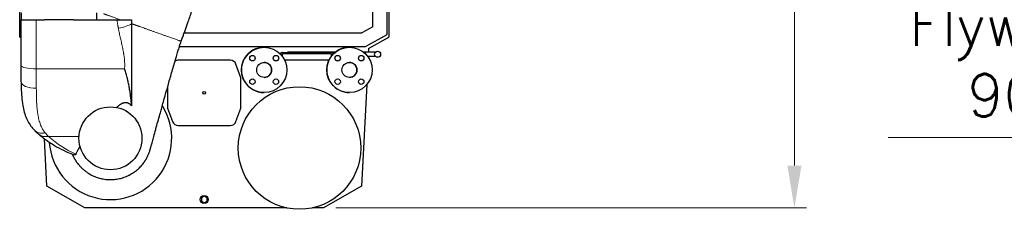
# Model space of a CAD drawing. Header units: inches. Extents: x 0 to 23760, y -13 to 16800.
# Tile 144 of 217: x 11127 to 14381, y 10944 to 11570. Entities that reach past the tile are written whole.
import ezdxf

# ---------------------------------------------------------------- set-up
doc = ezdxf.new("R2010")
doc.units = ezdxf.units.IN
doc.layers.add('254', color=7, linetype='Continuous', true_color=0xffffff)
doc.styles.add('latin_extended', font='simplex.shx')
doc.dimstyles.get("Standard").update_dxf_attribs({"dimtxt": 0.18, "dimasz": 0.18, "dimexe": 0.18, "dimexo": 0.0625, "dimgap": 0.09, "dimtad": 0, "dimtih": 1, "dimtoh": 1, "dimdec": 4, "dimzin": 0, "dimdsep": 46, "dimtxsty": 'Standard', "dimcen": 0.09, "dimadec": 0, "dimazin": 0, "dimtfac": 1, "dimtdec": 4, "dimtofl": 0, "dimtmove": 0, "dimatfit": 3, "dimfxl": 1, "dimtolj": 1, "dimtzin": 0, "dimarcsym": 0})

# ---------------------------------------------------------------- blocks, each defined once
blk = doc.blocks.new('_U10')
at = {"layer": '254', "color": 3, "linetype": 'Continuous', "lineweight": 13, "transparency": 16777216}
for p, q in [((15470.6, 11727.4), (15470.6, 11141)), ((15630.6, 11727.4), (15630.6, 11141)), ((15470.6, 11181), (13997.3, 11181)), ((15330.6, 11181), (15190.6, 11181)), ((15630.6, 11181), (15470.6, 11181)), ((15770.6, 11181), (15910.6, 11181))]:
    blk.add_line(p, q, dxfattribs=at)
at = {"layer": '254', "color": 3, "transparency": 16777216}
for points in [[(15330.6, 11157.7), (15330.6, 11204.3), (15470.6, 11181)], [(15770.6, 11204.3), (15770.6, 11157.7), (15630.6, 11181)]]:
    blk.add_solid(points, dxfattribs=at)
at = {"layer": 'Defpoints', "color": 0, "transparency": 16777216}
for p in [(15470.6, 11767.4), (15630.6, 11767.4), (15470.6, 11181)]:
    blk.add_point(p, dxfattribs=at)
at = {"layer": '254', "color": 2, "lineweight": 13, "transparency": 16777216, "insert": (14067.3, 11624.3), "char_height": 140, "attachment_point": 1, "style": 'latin_extended'}
blk.add_mtext('\\A1;\\C31;{\\H1.00x;\\Fsimplex.shx;Flywheel\\Fsimplex.shx;}\\C2;\\P  \\C2;90-240 ', dxfattribs=at)
blk = doc.blocks.new('_U16')
at = {"layer": '254', "color": 3, "linetype": 'Continuous', "lineweight": 13, "transparency": 16777216}
for p, q in [((12317.4, 14888.6), (13727.5, 14888.6)), ((13687.5, 11088.4), (13687.5, 14748.6)), ((12171.3, 10948.4), (13727.5, 10948.4))]:
    blk.add_line(p, q, dxfattribs=at)
at = {"layer": '254', "color": 3, "transparency": 16777216}
for points in [[(13710.9, 14748.6), (13664.2, 14748.6), (13687.5, 14888.6)], [(13664.2, 11088.4), (13710.9, 11088.4), (13687.5, 10948.4)]]:
    blk.add_solid(points, dxfattribs=at)
at = {"layer": 'Defpoints', "color": 0, "transparency": 16777216}
for p in [(12277.4, 14888.6), (13687.5, 14888.6), (12131.3, 10948.4)]:
    blk.add_point(p, dxfattribs=at)
at = {"layer": '254', "color": 2, "lineweight": 13, "transparency": 16777216, "insert": (13477.5, 12671.8), "char_height": 140, "attachment_point": 1, "rotation": 90, "style": 'latin_extended'}
blk.add_mtext('\\A1;3940', dxfattribs=at)

msp = doc.modelspace()

# ---------------------------------------------------------------- linework, layer by layer
at = {"layer": '254', "color": 2, "linetype": 'Continuous', "lineweight": 25}
for p, q in [((12341.529, 11521.353), (12341.529, 11784.353)), ((11126.529, 11513.153), (11126.529, 11773.353)), ((12346.529, 11773.353), (12346.529, 11513.153)), ((12293.529, 11547.309), (12293.529, 11723.353)), ((11131.532, 11592.528), (11131.532, 11570.332)), ((11381.532, 11570.332), (11381.532, 11592.528)), ((11131.529, 11419.144), (11131.529, 11570.332)), ((11181.529, 11570.332), (11208.681, 11570.332)), ((11304.383, 11570.332), (11208.681, 11570.332)), ((11304.383, 11570.332), (11448.334, 11570.332)), ((11670.564, 11527.353), (12257.609, 11527.353)), ((12293.529, 11547.309), (12257.609, 11527.353)), ((11131.53, 11510.331), (11126.529, 11513.153)), ((12269.529, 11481.353), (12341.529, 11521.353)), ((12280.086, 11475.653), (12346.529, 11513.153)), ((11654.68, 11481.353), (12269.529, 11481.353)), ((11995.725, 11461.912), (12155.725, 11461.912)), ((12155.725, 11457.669), (11995.725, 11457.669)), ((12280.086, 11475.653), (12279.438, 11463.3)), ((11822.534, 11436.353), (11650.534, 11436.353)), ((12148.745, 11436.456), (12002.507, 11436.456)), ((12278.705, 11449.3), (12278.572, 11446.778)), ((11131.529, 11364.816), (11131.529, 11419.144)), ((11857.534, 11378.653), (11841.32, 11423.199)), ((11857.534, 11278.053), (11857.534, 11378.653)), ((11615.534, 11348.347), (11615.534, 11278.053)), ((12273.799, 11355.695), (12256.23, 11020.453)), ((11615.534, 11278.053), (11631.747, 11233.508)), ((11841.32, 11233.508), (11857.534, 11278.053)), ((11650.534, 11220.353), (11822.534, 11220.353)), ((11216.73, 11020.417), (11208.514, 11177.192)), ((11341.549, 10948.353), (11216.73, 11020.417)), ((12256.23, 11020.453), (12131.349, 10948.353)), ((11736.529, 10987.303), (11727.046, 10981.828)), ((11727.046, 10981.828), (11727.046, 10970.878)), ((11727.046, 10970.878), (11736.529, 10965.403)), ((11746.012, 10981.828), (11736.529, 10987.303)), ((11736.529, 10965.403), (11746.012, 10970.878)), ((11746.012, 10970.878), (11746.012, 10981.828)), ((12009.076, 10948.353), (11341.549, 10948.353)), ((12131.349, 10948.353), (12093.982, 10948.353))]:
    msp.add_line(p, q, dxfattribs=at)
at = {"layer": '254', "color": 110, "linetype": 'Continuous', "lineweight": 13}
for p, q in [((11181.529, 11570.332), (11181.529, 11407.834)), ((11995.725, 11457.669), (11995.725, 11447.988)), ((12155.725, 11457.669), (12155.725, 11448.26)), ((11181.529, 11407.834), (11181.529, 11343.601)), ((11181.529, 11407.834), (11473.319, 11407.834)), ((11221.41, 11184.703), (11322.726, 11184.703))]:
    msp.add_line(p, q, dxfattribs=at)
at = {"layer": '254', "color": 2, "linetype": 'Continuous', "lineweight": 25}
for centre, radius in [((11934.725, 11404.353), 75), ((12216.725, 11404.353), 75), ((12309.625, 11456.3), 10), ((11895.834, 11443.244), 9), ((11934.725, 11404.353), 24.75), ((11973.616, 11443.244), 9), ((12177.834, 11443.244), 9), ((12216.725, 11404.353), 24.75), ((12255.616, 11443.244), 9), ((11895.834, 11365.462), 9), ((11973.616, 11365.462), 9), ((12177.834, 11365.462), 9), ((12255.616, 11365.462), 9), ((11736.529, 11328.353), 4.5), ((12051.529, 11146.353), 202.5), ((11426.532, 11178.353), 104), ((11736.529, 10976.353), 13.5)]:
    msp.add_circle(centre, radius, dxfattribs=at)
for centre, radius, start, end in [((11934.526, 11404.353), 75, 89.92125, 270.0675), ((12216.529, 11404.353), 75, 89.915625, 180), ((11650.534, 11416.361), 19.993, 90, 122.587188), ((11822.534, 11416.361), 19.993, 20, 90), ((11934.526, 11404.353), 24.75, 270, 89.769375), ((12216.529, 11404.353), 24.75, 270.219375, 90), ((12216.529, 11404.353), 75, 180, 270.073125), ((11426.532, 11178.353), 202.5, 183.856334, 31.880084), ((11650.534, 11240.346), 19.993, 200, 270), ((11822.534, 11240.346), 19.993, 270, 340)]:
    msp.add_arc(centre, radius, start, end, dxfattribs=at)
at = {"layer": '254', "color": 110, "linetype": 'Continuous', "lineweight": 13}
for centre, major_axis, ratio, start_param, end_param in [((11452.64, 11554.848), (-49.082, -9.535), 0.25025133, 1.52222167, 2.62651485), ((11181.529, 11419.144), (50, 0), 0.22620259, 3.14159265, 4.71238898), ((11181.529, 11364.816), (50, 0), 0.42429152, 3.14159265, 4.71238898), ((11210.941, 11240.069), (35.642, 35.067), 0.79598607, 3.14219277, 4.04801434), ((11221.41, 11230.419), (-31.945, -38.464), 0.82181689, 6.2828742, 7.07384743), ((11280.649, 11481.182), (0, 324.261), 0.45109514, 2.64484822, 2.7246243), ((11407.785, 12019.356), (0, 912.866), 0.50412131, 2.7246243, 2.93268181)]:
    msp.add_ellipse(centre, major_axis=major_axis, ratio=ratio, start_param=start_param, end_param=end_param, dxfattribs=at)
at = {"layer": '254', "color": 2, "linetype": 'Continuous', "lineweight": 25}
for centre, major_axis, start_param, end_param in [((11995.725, 11453.426), (12, 0), 1.57079633, 2.47847117), ((11995.725, 11453.426), (-6, 0), 4.71238898, 5.92244211), ((12155.725, 11453.426), (12, 0), 0.69016864, 1.57079633), ((12155.725, 11453.426), (-6, 0), 3.53593616, 4.71238898)]:
    msp.add_ellipse(centre, major_axis=major_axis, ratio=0.70710678, start_param=start_param, end_param=end_param, dxfattribs=at)
at = {"layer": '254', "color": 110, "linetype": 'Continuous', "lineweight": 13}
msp.add_rational_spline([(11403.19, 11590.254), (11403.088, 11590.284), (11411.559, 11587.27), (11432.701, 11579.759), (11459.248, 11570.332)], [1.0159159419, 1.01161726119, 0.991538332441, 0.991366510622, 0.998835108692], degree=4, dxfattribs=at)
at = {"layer": '254', "color": 2, "linetype": 'Continuous', "lineweight": 25}
for points, degree, knots in [([(11660.462, 11498.933), (11662.099, 11503.544), (11665.159, 11512.16), (11669.79, 11525.201), (11674.331, 11537.988), (11678.996, 11551.127), (11686.577, 11572.475), (11692.611, 11589.466), (11697.098, 11602.101)], 3, [0, 0, 0, 0, 0.13409026, 0.25052787, 0.37923188, 0.50591877, 0.63257896, 1, 1, 1, 1]), ([(11131.529, 11570.332), (11131.531, 11570.332), (11131.571, 11570.332), (11131.744, 11570.332), (11132.034, 11570.332), (11132.437, 11570.332), (11132.955, 11570.332), (11133.377, 11570.332), (11133.837, 11570.332), (11134.087, 11570.332), (11134.39, 11570.332), (11134.424, 11570.332), (11134.493, 11570.332), (11134.528, 11570.332), (11134.633, 11570.332), (11134.845, 11570.332), (11135.068, 11570.332), (11135.526, 11570.332), (11136.172, 11570.332), (11137.245, 11570.332), (11138.421, 11570.332), (11139.699, 11570.332), (11140.621, 11570.332), (11141.578, 11570.332), (11142.075, 11570.332), (11142.717, 11570.332), (11142.847, 11570.332), (11143.109, 11570.332), (11143.241, 11570.332), (11143.639, 11570.332), (11143.909, 11570.332), (11144.726, 11570.332), (11145.843, 11570.332), (11147.6, 11570.332), (11149.436, 11570.332), (11151.353, 11570.332), (11153.35, 11570.332), (11154.737, 11570.332), (11155.621, 11570.332), (11155.888, 11570.332), (11156.157, 11570.332), (11156.336, 11570.332), (11156.426, 11570.332), (11156.877, 11570.332), (11157.239, 11570.332), (11158.332, 11570.332), (11159.805, 11570.332), (11162.06, 11570.332), (11164.36, 11570.332), (11166.706, 11570.332), (11168.3, 11570.332), (11169.91, 11570.332), (11170.722, 11570.332), (11171.748, 11570.332), (11171.954, 11570.332), (11172.263, 11570.332), (11172.366, 11570.332), (11172.572, 11570.332), (11173.089, 11570.332), (11173.605, 11570.332), (11174.848, 11570.332), (11176.508, 11570.332), (11179.011, 11570.332), (11180.688, 11570.332), (11181.529, 11570.332)], 3, [0, 0, 0, 0, 0.02975255, 0.06105086, 0.09234916, 0.12364747, 0.15494577, 0.18624408, 0.18624408, 0.21754238, 0.21754238, 0.22145467, 0.22145467, 0.22536696, 0.22536696, 0.23319153, 0.24884069, 0.24884069, 0.28013899, 0.3114373, 0.3427356, 0.3740339, 0.40533221, 0.40533221, 0.43663051, 0.43663051, 0.44445509, 0.44445509, 0.45227967, 0.45227967, 0.46792882, 0.46792882, 0.49922712, 0.53052543, 0.56182373, 0.59312204, 0.62442034, 0.65571865, 0.65571865, 0.66354322, 0.66745551, 0.66745551, 0.6713678, 0.6713678, 0.68701695, 0.68701695, 0.71831526, 0.74961356, 0.78091187, 0.81221017, 0.84350848, 0.84350848, 0.87480678, 0.87480678, 0.88263136, 0.88263136, 0.88654365, 0.88654365, 0.89045593, 0.90610509, 0.90610509, 0.93740339, 0.9687017, 1, 1, 1, 1]), ([(11448.334, 11570.332), (11449.641, 11570.332), (11450.938, 11570.332), (11453.515, 11570.332), (11454.795, 11570.332), (11457.338, 11570.332), (11458.6, 11570.332), (11461.109, 11570.332), (11462.355, 11570.332), (11463.901, 11570.332), (11464.364, 11570.332), (11464.826, 11570.332), (11465.133, 11570.332), (11465.287, 11570.332), (11466.052, 11570.332), (11466.658, 11570.332), (11468.458, 11570.332), (11469.634, 11570.332), (11471.94, 11570.332), (11474.199, 11570.332), (11476.366, 11570.332), (11477.956, 11570.332), (11478.481, 11570.332), (11479.259, 11570.332), (11479.517, 11570.332), (11480.029, 11570.332), (11480.283, 11570.332), (11481.542, 11570.332), (11482.515, 11570.332), (11484.391, 11570.332), (11486.198, 11570.332), (11487.871, 11570.332), (11489.477, 11570.332), (11490.247, 11570.332), (11491.165, 11570.332), (11491.347, 11570.332), (11491.616, 11570.332), (11491.705, 11570.332), (11491.882, 11570.332), (11492.322, 11570.332), (11492.745, 11570.332), (11493.73, 11570.332), (11494.347, 11570.332), (11495.499, 11570.332), (11496.034, 11570.332), (11496.529, 11570.332)], 3, [0, 0, 0, 0, 0.0625, 0.0625, 0.125, 0.125, 0.1875, 0.1875, 0.25, 0.25, 0.265625, 0.2734375, 0.2734375, 0.28125, 0.28125, 0.3125, 0.3125, 0.375, 0.375, 0.4375, 0.5, 0.5, 0.53125, 0.53125, 0.546875, 0.546875, 0.5625, 0.5625, 0.625, 0.625, 0.6875, 0.75, 0.75, 0.8125, 0.8125, 0.828125, 0.828125, 0.8359375, 0.8359375, 0.84375, 0.875, 0.875, 0.9375, 0.9375, 1, 1, 1, 1]), ([(11496.529, 11570.332), (11496.529, 11568.127), (11496.529, 11565.922), (11496.529, 11562.613), (11496.529, 11561.509), (11496.529, 11559.854), (11496.529, 11559.302), (11496.529, 11558.199), (11496.529, 11557.647), (11496.529, 11557.095)], 3, [0, 0, 0, 0, 0.5, 0.5, 0.75, 0.75, 0.875, 0.875, 1, 1, 1, 1]), ([(11496.529, 11557.095), (11496.529, 11556.909), (11496.529, 11556.723), (11496.529, 11556.351), (11496.529, 11556.165), (11496.529, 11555.607), (11496.529, 11554.491), (11496.529, 11553.376), (11496.529, 11551.146), (11496.529, 11549.661), (11496.529, 11545.206), (11496.529, 11542.24), (11496.529, 11536.312), (11496.529, 11533.351), (11496.529, 11527.435), (11496.529, 11524.479), (11496.529, 11518.572), (11496.529, 11515.62), (11496.529, 11509.722), (11496.529, 11503.829), (11496.529, 11497.944), (11496.529, 11492.063), (11496.529, 11489.125), (11496.529, 11480.316), (11496.529, 11474.451), (11496.529, 11465.667), (11496.529, 11462.74), (11496.529, 11456.891), (11496.529, 11453.969), (11496.529, 11445.208), (11496.529, 11439.374), (11496.529, 11433.185), (11496.529, 11432.821), (11496.529, 11432.093), (11496.529, 11431.729), (11496.529, 11430.637), (11496.529, 11428.455), (11496.529, 11423.377), (11496.529, 11419.046), (11496.529, 11410.411), (11496.529, 11404.692), (11496.529, 11397.59), (11496.529, 11396.172), (11496.529, 11393.341), (11496.529, 11389.1), (11496.529, 11384.881), (11496.529, 11376.469), (11496.529, 11370.898), (11496.529, 11359.83), (11496.529, 11354.334), (11496.529, 11343.417), (11496.529, 11337.996), (11496.529, 11327.232), (11496.529, 11321.889), (11496.529, 11313.932), (11496.529, 11311.29), (11496.529, 11307.342), (11496.529, 11305.371), (11496.529, 11303.079), (11496.529, 11302.098), (11496.529, 11301.444), (11496.529, 11301.117), (11496.529, 11295.569), (11496.529, 11290.42), (11496.529, 11285.343)], 3, [0, 0, 0, 0, 0.00195312, 0.00195312, 0.00390625, 0.00390625, 0.0078125, 0.015625, 0.015625, 0.03125, 0.03125, 0.0625, 0.0625, 0.09375, 0.09375, 0.125, 0.125, 0.15625, 0.15625, 0.1875, 0.21875, 0.21875, 0.25, 0.25, 0.3125, 0.3125, 0.34375, 0.34375, 0.375, 0.375, 0.4375, 0.4375, 0.44140625, 0.44140625, 0.4453125, 0.4453125, 0.453125, 0.46875, 0.5, 0.5, 0.5625, 0.5625, 0.578125, 0.578125, 0.59375, 0.625, 0.625, 0.6875, 0.6875, 0.75, 0.75, 0.8125, 0.8125, 0.875, 0.875, 0.90625, 0.90625, 0.921875, 0.9296875, 0.93359375, 0.93359375, 0.9375, 0.9375, 1, 1, 1, 1]), ([(11558.199, 11142.352), (11558.199, 11142.353), (11558.33, 11142.832), (11558.87, 11144.81), (11559.716, 11147.904), (11560.824, 11151.953), (11562.733, 11158.92), (11565.869, 11170.349), (11571.172, 11189.623), (11577.492, 11212.517), (11584.525, 11237.892), (11590.668, 11259.969), (11596.227, 11279.876), (11601.989, 11300.441), (11609.358, 11326.618), (11618.915, 11360.327), (11630.391, 11400.347), (11640.64, 11435.393), (11648.398, 11461.199), (11653.032, 11476.243), (11656.964, 11488.682), (11659.431, 11495.956), (11660.462, 11498.933)], 3, [0, 0, 0, 0, 0.04780963, 0.09217509, 0.13342891, 0.17188041, 0.2078066, 0.28807022, 0.35711441, 0.43531299, 0.50058113, 0.55476091, 0.58930878, 0.63082796, 0.68349757, 0.74583133, 0.82391321, 0.90430762, 0.93410308, 0.9612677, 0.98413292, 1, 1, 1, 1]), ([(12009.827, 11462.026), (12009.832, 11462.029), (12010.03, 11462.145), (12010.228, 11462.253), (12010.515, 11462.402), (12010.611, 11462.451), (12010.801, 11462.543), (12010.896, 11462.588), (12011.369, 11462.804), (12011.742, 11462.946), (12012.155, 11463.07), (12012.201, 11463.083), (12012.292, 11463.109), (12012.337, 11463.121), (12012.473, 11463.156), (12012.562, 11463.177), (12012.826, 11463.233), (12012.998, 11463.26), (12013.301, 11463.292), (12013.433, 11463.299), (12013.562, 11463.3)], 3, [0, 0, 0, 0, 0.00351546, 0.14999268, 0.14999268, 0.22323129, 0.22323129, 0.29646991, 0.29646991, 0.58942435, 0.58942435, 0.62604365, 0.62604365, 0.66266296, 0.66266296, 0.73590157, 0.73590157, 0.88237879, 0.88237879, 1, 1, 1, 1]), ([(12172.279, 11463.3), (12170.607, 11463.3), (12162.634, 11463.3), (12146.586, 11463.3), (12121.367, 11463.3), (12088.836, 11463.3), (12051.966, 11463.3), (12025.94, 11463.3), (12013.526, 11463.3)], 3, [0, 0, 0, 0, 0.03159228, 0.15066586, 0.3032622, 0.50817729, 0.76541111, 1, 1, 1, 1]), ([(12302.722, 11463.3), (12301.306, 11463.3), (12297.936, 11463.3), (12291.71, 11463.3), (12282.362, 11463.3), (12274.843, 11463.3), (12269.625, 11463.3)], 3, [0, 0, 0, 0, 0.19435855, 0.40637136, 0.6142047, 1, 1, 1, 1]), ([(12269.625, 11456.56), (12269.625, 11456.564), (12269.625, 11457.207), (12269.625, 11458.381), (12269.625, 11459.433), (12269.625, 11460.388), (12269.625, 11461.353), (12269.625, 11462.227), (12269.625, 11462.92), (12269.625, 11463.299), (12269.625, 11463.3), (12269.625, 11463.3)], 2, [0, 0, 0, 0.00074934, 0.11428636, 0.22782338, 0.34546035, 0.47129721, 0.59713407, 0.72927855, 0.86457683, 0.99987511, 1, 1, 1]), ([(12275.402, 11449.3), (12278.499, 11449.3), (12284.056, 11449.3), (12291.714, 11449.3), (12297.953, 11449.3), (12301.331, 11449.3), (12302.753, 11449.3)], 3, [0, 0, 0, 0, 0.28059683, 0.52354908, 0.77138705, 1, 1, 1, 1]), ([(11496.529, 11285.343), (11496.382, 11287.66), (11496.213, 11289.992), (11495.835, 11294.691), (11495.626, 11297.056), (11495.169, 11301.82), (11494.922, 11304.218), (11494.391, 11309.047), (11493.823, 11313.908), (11493.184, 11318.834), (11492.51, 11323.791), (11492.155, 11326.286), (11491.409, 11331.306), (11491.017, 11333.832), (11490.196, 11338.916), (11489.766, 11341.473), (11488.865, 11346.619), (11488.394, 11349.207), (11487.408, 11354.414), (11486.892, 11357.033), (11485.811, 11362.3), (11485.245, 11364.948), (11484.503, 11368.277), (11484.277, 11369.277), (11484.048, 11370.279), (11483.894, 11370.948), (11483.817, 11371.282), (11483.428, 11372.954), (11483.11, 11374.293), (11482.133, 11378.31), (11481.453, 11380.992), (11480.027, 11386.358), (11479.281, 11389.043), (11478.107, 11393.071), (11477.706, 11394.414), (11476.885, 11397.099), (11476.465, 11398.442), (11475.603, 11401.127), (11475.162, 11402.469), (11474.483, 11404.482), (11474.139, 11405.488), (11473.731, 11406.662), (11473.525, 11407.248), (11473.422, 11407.542), (11473.376, 11407.673), (11473.359, 11407.72), (11473.355, 11407.73), (11473.353, 11407.735), (11473.348, 11407.751), (11473.337, 11407.782), (11473.326, 11407.813), (11473.319, 11407.834)], 3, [0, 0, 0, 0, 0.0625, 0.0625, 0.125, 0.125, 0.1875, 0.1875, 0.25, 0.3125, 0.3125, 0.375, 0.375, 0.4375, 0.4375, 0.5, 0.5, 0.5625, 0.5625, 0.625, 0.625, 0.6875, 0.6875, 0.703125, 0.7109375, 0.7109375, 0.71875, 0.71875, 0.75, 0.75, 0.8125, 0.8125, 0.875, 0.875, 0.90625, 0.90625, 0.9375, 0.9375, 0.96875, 0.96875, 0.984375, 0.9921875, 0.99609375, 0.99804688, 0.99902344, 0.99914551, 0.99914551, 0.99926758, 0.99926758, 0.99951172, 1, 1, 1, 1]), ([(11131.62, 11363.12), (11131.567, 11356.914), (11131.675, 11340.683), (11132.822, 11315.136), (11135.907, 11288.359), (11141.304, 11264.577), (11148.421, 11244.563), (11157.647, 11226.946), (11166.782, 11213.795), (11173.395, 11207.269), (11175.625, 11205.263)], 3, [0, 0, 0, 0, 0.09855998, 0.26200148, 0.43388269, 0.5748946, 0.7064909, 0.82797136, 0.94482309, 1, 1, 1, 1]), ([(11496.529, 11285.343), (11496.16, 11285.768), (11495.784, 11286.187), (11495.015, 11287.017), (11494.622, 11287.426), (11493.817, 11288.233), (11493.405, 11288.631), (11492.559, 11289.412), (11492.125, 11289.796), (11491.232, 11290.546), (11490.773, 11290.913), (11490.062, 11291.449), (11489.821, 11291.625), (11489.515, 11291.842), (11489.454, 11291.885), (11489.33, 11291.971), (11489.145, 11292.099), (11488.958, 11292.225), (11488.33, 11292.64), (11487.815, 11292.957), (11486.757, 11293.556), (11486.214, 11293.839), (11485.095, 11294.363), (11484.52, 11294.605), (11483.852, 11294.851), (11483.777, 11294.878), (11483.628, 11294.931), (11483.403, 11295.009), (11482.876, 11295.183), (11482.419, 11295.316), (11481.499, 11295.562), (11480.877, 11295.696), (11479.615, 11295.907), (11478.975, 11295.982), (11478.243, 11296.032), (11478.162, 11296.037), (11477.999, 11296.047), (11477.755, 11296.059), (11477.188, 11296.078), (11476.702, 11296.077), (11475.735, 11296.053), (11475.092, 11296.008), (11473.814, 11295.865), (11473.177, 11295.767), (11472.464, 11295.63), (11472.384, 11295.614), (11472.227, 11295.583), (11471.99, 11295.534), (11471.442, 11295.412), (11470.979, 11295.297), (11470.059, 11295.052), (11469.456, 11294.87), (11468.266, 11294.473), (11467.679, 11294.259), (11466.521, 11293.803), (11465.95, 11293.561), (11465.102, 11293.18), (11464.821, 11293.05), (11464.401, 11292.851), (11464.262, 11292.784), (11463.984, 11292.649), (11463.845, 11292.58), (11463.156, 11292.236), (11462.615, 11291.952), (11461.548, 11291.371), (11461.022, 11291.073), (11459.986, 11290.464), (11459.475, 11290.154), (11458.465, 11289.523), (11457.966, 11289.202), (11456.979, 11288.551), (11456.491, 11288.222), (11455.526, 11287.554), (11455.048, 11287.216), (11453.627, 11286.191), (11452.697, 11285.495), (11450.867, 11284.079), (11449.967, 11283.361), (11448.19, 11281.907), (11447.314, 11281.171), (11446.448, 11280.428)], 3, [0, 0, 0, 0, 0.03125, 0.03125, 0.0625, 0.0625, 0.09375, 0.09375, 0.125, 0.125, 0.15625, 0.15625, 0.171875, 0.171875, 0.17578125, 0.17578125, 0.1796875, 0.1875, 0.1875, 0.21875, 0.21875, 0.25, 0.25, 0.28125, 0.28125, 0.28515625, 0.28515625, 0.2890625, 0.296875, 0.3125, 0.3125, 0.34375, 0.34375, 0.375, 0.375, 0.37890625, 0.37890625, 0.3828125, 0.390625, 0.40625, 0.40625, 0.4375, 0.4375, 0.46875, 0.46875, 0.47265625, 0.47265625, 0.4765625, 0.484375, 0.5, 0.5, 0.53125, 0.53125, 0.5625, 0.5625, 0.59375, 0.59375, 0.609375, 0.609375, 0.6171875, 0.6171875, 0.625, 0.625, 0.65625, 0.65625, 0.6875, 0.6875, 0.71875, 0.71875, 0.75, 0.75, 0.78125, 0.78125, 0.8125, 0.8125, 0.875, 0.875, 0.9375, 0.9375, 1, 1, 1, 1]), ([(11189.465, 11191.955), (11194.494, 11187.778), (11209.006, 11176.246), (11233.53, 11159.144), (11263.306, 11142.194), (11288.274, 11130.502), (11303.405, 11125.357), (11308.239, 11123.87)], 3, [0, 0, 0, 0, 0.1345565, 0.38511695, 0.63537951, 0.88422256, 1, 1, 1, 1]), ([(11326.091, 11151.38), (11325.251, 11150.15), (11324.448, 11148.941), (11322.914, 11146.566), (11322.183, 11145.4), (11321.137, 11143.686), (11320.797, 11143.12), (11320.133, 11141.999), (11319.81, 11141.445), (11319.337, 11140.621), (11319.181, 11140.348), (11318.95, 11139.941), (11318.874, 11139.805), (11318.722, 11139.535), (11318.346, 11138.862), (11317.982, 11138.199), (11317.133, 11136.626), (11316.599, 11135.604), (11315.592, 11133.61), (11315.118, 11132.64), (11313.785, 11129.805), (11313.012, 11128.019), (11312.343, 11126.338)], 3, [0, 0, 0, 0, 0.125, 0.125, 0.25, 0.25, 0.3125, 0.3125, 0.375, 0.375, 0.40625, 0.40625, 0.421875, 0.421875, 0.4375, 0.5, 0.5, 0.625, 0.625, 0.75, 0.75, 1, 1, 1, 1]), ([(11312.343, 11126.338), (11312.184, 11125.939), (11312.015, 11125.575), (11311.653, 11124.923), (11311.461, 11124.634), (11311.052, 11124.135), (11310.834, 11123.925), (11310.373, 11123.589), (11310.128, 11123.463), (11309.738, 11123.344), (11309.604, 11123.316), (11309.329, 11123.284), (11309.187, 11123.28), (11308.894, 11123.298), (11308.744, 11123.32), (11308.481, 11123.38), (11308.37, 11123.411), (11308.257, 11123.45)], 3, [0, 0, 0, 0, 0.17096209, 0.17096209, 0.34192418, 0.34192418, 0.51288627, 0.51288627, 0.68384836, 0.68384836, 0.7693294, 0.7693294, 0.85481045, 0.85481045, 0.94029149, 0.94029149, 1, 1, 1, 1])]:
    msp.add_open_spline(points, degree=degree, knots=knots, dxfattribs=at)
at = {"layer": '254', "color": 110, "linetype": 'Continuous', "lineweight": 13}
for points, knots in [([(11452.64, 11542.116), (11452.41, 11543.286), (11452.186, 11544.456), (11451.751, 11546.798), (11451.54, 11547.97), (11450.925, 11551.487), (11450.541, 11553.835), (11450.002, 11557.362), (11449.829, 11558.539), (11449.496, 11560.893), (11449.336, 11562.071), (11448.874, 11565.608), (11448.591, 11567.968), (11448.334, 11570.332)], [0, 0, 0, 0, 0.125, 0.125, 0.25, 0.25, 0.5, 0.5, 0.625, 0.625, 0.75, 0.75, 1, 1, 1, 1]), ([(11473.319, 11407.834), (11473.364, 11408.546), (11473.426, 11409.616), (11473.48, 11410.686), (11473.514, 11411.399), (11473.53, 11411.756), (11473.605, 11413.539), (11473.694, 11416.39), (11473.734, 11420.659), (11473.698, 11423.501), (11473.63, 11426.341), (11473.581, 11427.759), (11473.452, 11430.594), (11473.372, 11432.011), (11473.184, 11434.842), (11473.076, 11436.256), (11472.831, 11439.083), (11472.695, 11440.495), (11472.25, 11444.729), (11471.902, 11447.548), (11471.316, 11451.771), (11471.111, 11453.179), (11470.788, 11455.288), (11470.678, 11455.991), (11470.453, 11457.396), (11470.339, 11458.099), (11469.757, 11461.608), (11469.258, 11464.408), (11468.209, 11469.997), (11467.66, 11472.786), (11466.525, 11478.356), (11465.939, 11481.136), (11464.745, 11486.691), (11464.135, 11489.466), (11462.904, 11495.011), (11462.283, 11497.782), (11461.035, 11503.321), (11460.409, 11506.09), (11459.161, 11511.627), (11458.54, 11514.395), (11457.308, 11519.933), (11456.698, 11522.702), (11455.498, 11528.243), (11454.907, 11531.015), (11454.04, 11535.176), (11453.755, 11536.563), (11453.332, 11538.645), (11453.192, 11539.339), (11452.984, 11540.38), (11452.914, 11540.727), (11452.776, 11541.422), (11452.708, 11541.769), (11452.64, 11542.116)], [0, 0, 0, 0, 0.015625, 0.0234375, 0.0234375, 0.03125, 0.03125, 0.0625, 0.09375, 0.125, 0.125, 0.15625, 0.15625, 0.1875, 0.1875, 0.21875, 0.21875, 0.25, 0.25, 0.3125, 0.3125, 0.34375, 0.34375, 0.359375, 0.359375, 0.375, 0.375, 0.4375, 0.4375, 0.5, 0.5, 0.5625, 0.5625, 0.625, 0.625, 0.6875, 0.6875, 0.75, 0.75, 0.8125, 0.8125, 0.875, 0.875, 0.9375, 0.9375, 0.96875, 0.96875, 0.984375, 0.984375, 0.9921875, 0.9921875, 1, 1, 1, 1]), ([(11181.529, 11343.601), (11181.529, 11339.617), (11181.544, 11335.683), (11181.611, 11327.916), (11181.664, 11324.083), (11181.813, 11316.515), (11181.911, 11312.781), (11182.159, 11305.412), (11182.311, 11301.776), (11182.676, 11294.605), (11182.89, 11291.068), (11183.391, 11284.095), (11183.678, 11280.658), (11184.335, 11273.884), (11184.705, 11270.548), (11185.228, 11266.441), (11185.389, 11265.213), (11185.557, 11263.993), (11185.643, 11263.384), (11185.671, 11263.182), (11185.729, 11262.777), (11185.99, 11260.958), (11186.266, 11259.163), (11187.039, 11254.434), (11187.603, 11251.356), (11188.841, 11245.351), (11189.514, 11242.423), (11190.977, 11236.715), (11191.767, 11233.934), (11193.475, 11228.519), (11194.393, 11225.884), (11196.369, 11220.76), (11197.426, 11218.271), (11199.691, 11213.437), (11200.899, 11211.093), (11202.835, 11207.685), (11203.501, 11206.567), (11204.532, 11204.917), (11204.881, 11204.372), (11205.325, 11203.696), (11205.414, 11203.561), (11205.592, 11203.292), (11205.861, 11202.889), (11207.582, 11200.357), (11209.315, 11198.066), (11210.941, 11196.112)], [0, 0, 0, 0, 0.0625, 0.0625, 0.125, 0.125, 0.1875, 0.1875, 0.25, 0.25, 0.3125, 0.3125, 0.375, 0.375, 0.4375, 0.4375, 0.453125, 0.4609375, 0.4609375, 0.46484375, 0.46484375, 0.46875, 0.5, 0.5, 0.5625, 0.5625, 0.625, 0.625, 0.6875, 0.6875, 0.75, 0.75, 0.8125, 0.8125, 0.875, 0.875, 0.90625, 0.90625, 0.921875, 0.921875, 0.92578125, 0.92578125, 0.9296875, 0.9375, 1, 1, 1, 1])]:
    msp.add_open_spline(points, degree=3, knots=knots, dxfattribs=at)
for points, weights, knots in [([(11496.529, 11557.095), (11503.152, 11554.744), (11509.782, 11552.39), (11516.339, 11550.062), (11568.101, 11531.688), (11629.974, 11509.73), (11656.927, 11500.176), (11660.291, 11498.992), (11660.397, 11498.955), (11660.454, 11498.935), (11660.461, 11498.933)], [1.01149510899, 1.01363353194, 1.01545605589, 1.01661171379, 1.01661171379, 0.958470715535, 1.01661171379, 1.01661171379, 1.01648371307, 1.0162457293, 1.01591408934], [0, 0, 0, 0, 0, 0.11868378, 0.11868378, 0.11868378, 0.96050129, 0.96050129, 0.96050129, 1, 1, 1, 1, 1]), ([(11300.478, 11125.984), (11311.993, 11098.266), (11331.456, 11074.168), (11356.731, 11058.289), (11426.331, 11033.573), (11494.82, 11034.858), (11539.013, 11087.197), (11555.998, 11135.028), (11556.785, 11137.427), (11557.519, 11139.867), (11558.197, 11142.346)], [0.994970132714, 0.993567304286, 1.00025293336, 1.01661171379, 1.01661171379, 0.958470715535, 1.01661171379, 1.01661171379, 1.01645600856, 1.01616877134, 1.01577167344], [0, 0, 0, 0, 0, 0.33525578, 0.33525578, 0.33525578, 0.96729212, 0.96729212, 0.96729212, 1, 1, 1, 1, 1])]:
    msp.add_rational_spline(points, weights, degree=4, knots=knots, dxfattribs=at)
at = {"layer": '254', "color": 2, "linetype": 'Continuous', "lineweight": 25}
for points, degree in [([(12269.625, 11463.3), (12267.085, 11463.3), (12264.546, 11463.3), (12262.006, 11463.3)], 3), ([(11175.299, 11205.002), (11182.145, 11198.041), (11189.465, 11191.955)], 2)]:
    msp.add_open_spline(points, degree=degree, dxfattribs=at)
msp.add_rational_spline([(11300.37, 11126.245), (11311.855, 11098.438), (11331.335, 11074.244), (11356.674, 11058.31), (11426.331, 11033.573), (11494.82, 11034.858), (11539.013, 11087.197), (11556.113, 11135.352), (11557.001, 11138.088), (11557.82, 11140.878), (11558.565, 11143.717)], [0.994983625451, 0.993520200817, 1.0001757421, 1.01661171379, 1.01661171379, 0.958470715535, 1.01661171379, 1.01661171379, 1.01641018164, 1.01604271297, 1.015540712], degree=4, knots=[0, 0, 0, 0, 0, 0.3342764, 0.3342764, 0.3342764, 0.96298479, 0.96298479, 0.96298479, 1, 1, 1, 1, 1], dxfattribs=at)

# ---------------------------------------------------------------- dimensions: what is measured, and where the dimension line sits
at = {"layer": '254', "color": 2, "linetype": 'Continuous', "lineweight": 13}
dim = msp.add_linear_dim(base=(13687.524, 14888.588), p1=(12131.349, 10948.353), p2=(12277.352, 14888.588), angle=90, dimstyle='Standard', override={"dimscale": 40, "dimtxt": 3.5, "dimasz": 3.5, "dimexe": 1, "dimexo": 1, "dimgap": 1.75, "dimtad": 1, "dimtih": 0, "dimtoh": 0, "dimdec": 0, "dimlfac": 1, "dimzin": 8, "dimdsep": 46, "dimlunit": 2, "dimtxsty": 'latin_extended', "dimsah": 1, "dimse1": 0, "dimse2": 0, "dimsd1": 0, "dimsd2": 0, "dimclrd": 3, "dimclre": 3, "dimclrt": 2, "dimtol": 0, "dimtm": -0.1, "dimtfac": 0.714286, "dimtdec": 3, "dimtofl": 1, "dimtmove": 0, "dimtzin": 8, "dimlwd": 13, "dimlwe": 13}, dxfattribs=at)
dim.commit()
dim.dimension.update_dxf_attribs({"geometry": '_U16', "text_midpoint": (13687.524, 12918.471), "dimtype": 160})
dim = msp.add_linear_dim(base=(15470.638, 11181.001), p1=(15630.638, 11767.353), p2=(15470.638, 11767.353), text='\\C31;{\\H1.00x;\\Fsimplex.shx;Flywheel\\Fsimplex.shx;}\\C2;\\P  \\C2;90-240 ', dimstyle='Standard', override={"dimscale": 40, "dimtxt": 3.5, "dimasz": 3.5, "dimexe": 1, "dimexo": 1, "dimgap": 1.75, "dimtad": 1, "dimtih": 1, "dimtoh": 0, "dimdec": 2, "dimlfac": 0.025, "dimzin": 8, "dimdsep": 46, "dimlunit": 2, "dimpost": '', "dimtxsty": 'latin_extended', "dimsah": 1, "dimse1": 0, "dimse2": 0, "dimsd1": 0, "dimsd2": 0, "dimclrd": 3, "dimclre": 3, "dimclrt": 2, "dimtol": 0, "dimtm": -0.1, "dimtfac": 0.714286, "dimtdec": 3, "dimtofl": 1, "dimtmove": 0, "dimtzin": 8, "dimlwd": 13, "dimlwe": 13}, dxfattribs=at)
dim.commit()
dim.dimension.update_dxf_attribs({"geometry": '_U10', "text_midpoint": (14593.971, 11181.001), "dimtype": 160})

doc.saveas('drawing.dxf')
